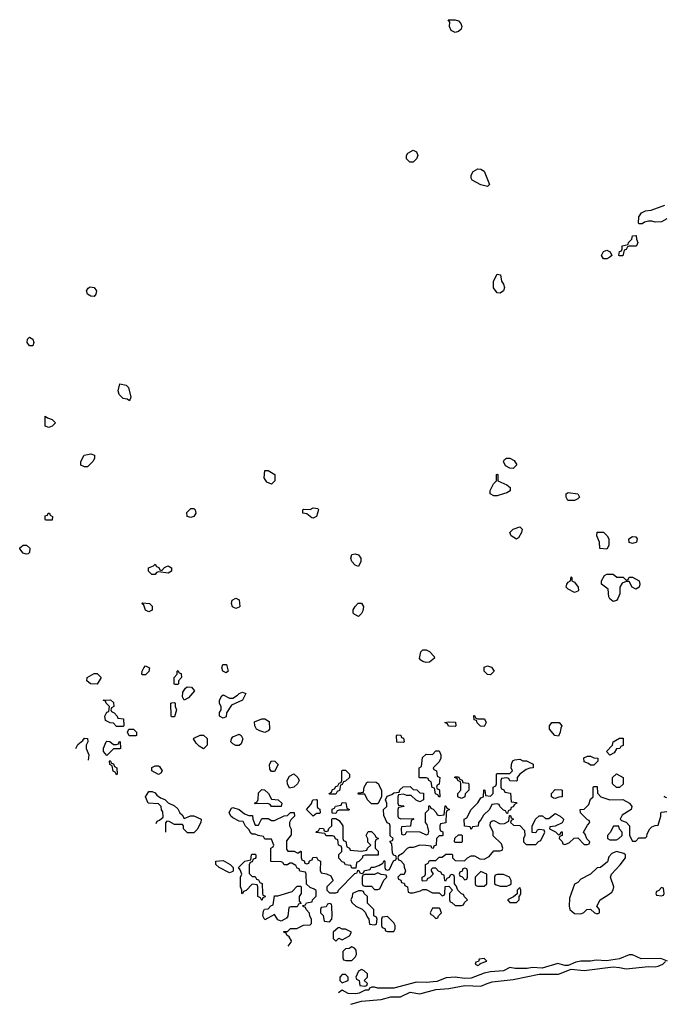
# Model space of a CAD drawing. Header units: inches. Extents: x 2722057 to 2913084, y 892730 to 1030005.
# Tile 6 of 231: x 2733589 to 2737587, y 1015661 to 1021773. Entities that reach past the tile are written whole.
import ezdxf

# ---------------------------------------------------------------- set-up
doc = ezdxf.new("R2010")
doc.units = ezdxf.units.IN
doc.header["$MEASUREMENT"] = 0
doc.layers.add('C7031', color=7, linetype='Continuous')
doc.layers.add('C7032', color=7, linetype='Continuous')

msp = doc.modelspace()

# ---------------------------------------------------------------- linework, layer by layer
at = {"layer": 'C7031', "color": 2, "elevation": 18}
for points in [[(2733650, 1019748), (2733635.3, 1019770), (2733638, 1019790), (2733650, 1019802), (2733670.7, 1019790.7), (2733676, 1019770), (2733670, 1019748.7)], [(2734270, 1019406), (2734256.4, 1019416.4), (2734230, 1019422), (2734205.6, 1019445.6), (2734199, 1019470), (2734210, 1019512), (2734250, 1019504.7), (2734264.7, 1019490), (2734278, 1019430)], [(2733770, 1019242), (2733748, 1019250), (2733747.3, 1019312.7), (2733762, 1019302), (2733790, 1019292), (2733810.9, 1019270.9), (2733810, 1019268), (2733790, 1019248.7)], [(2733990, 1018998), (2733968.4, 1019008.4), (2733968, 1019030), (2733988, 1019070), (2734030, 1019078), (2734054, 1019070), (2734054, 1019050), (2734042, 1019030), (2734010, 1018998)], [(2736650, 1018986), (2736630, 1018988), (2736603.1, 1019003.1), (2736588.7, 1019030), (2736596.4, 1019043.6), (2736608.4, 1019051.6), (2736630, 1019052), (2736656.9, 1019036.9), (2736672, 1019010)], [(2735150, 1018888.7), (2735122, 1018902), (2735106, 1018930), (2735110, 1018974), (2735130, 1018974), (2735172, 1018950), (2735171.3, 1018910)], [(2736530, 1018818), (2736506, 1018830), (2736506, 1018850), (2736528.4, 1018891.6), (2736546, 1018910), (2736546, 1018950), (2736548.9, 1018951.1), (2736554, 1018950), (2736554, 1018910), (2736610, 1018884.7), (2736632, 1018870), (2736630.8, 1018849.2), (2736610, 1018835.3), (2736590, 1018828.7), (2736550, 1018818)], [(2736988.7, 1018788.7), (2736978, 1018810), (2736978, 1018830), (2736990, 1018838), (2737050.7, 1018830.7), (2737062, 1018810), (2737050, 1018798), (2737030, 1018788.7)], [(2734650, 1018682), (2734628.7, 1018690), (2734625.6, 1018714.4), (2734650, 1018738), (2734670, 1018738), (2734678, 1018730), (2734681, 1018710), (2734670, 1018688.7)], [(2735410, 1018678), (2735400.4, 1018680.4), (2735370, 1018706), (2735346, 1018710), (2735346, 1018730), (2735350, 1018734), (2735390, 1018732), (2735410, 1018742), (2735438, 1018738), (2735442, 1018730), (2735430, 1018688)], [(2733750, 1018666), (2733746, 1018670), (2733747.3, 1018692.7), (2733762, 1018698), (2733766, 1018710), (2733774, 1018710), (2733778, 1018698), (2733792, 1018690), (2733790, 1018666)], [(2736670, 1018548.7), (2736638, 1018570), (2736628.7, 1018590), (2736649.5, 1018610.5), (2736690, 1018624.7), (2736704.7, 1018610), (2736701, 1018590), (2736683.6, 1018556.4)], [(2737230, 1018486), (2737188, 1018490), (2737186, 1018530), (2737168, 1018570), (2737170, 1018592), (2737210.8, 1018590.8), (2737232, 1018570), (2737242, 1018550), (2737242, 1018510)], [(2737390, 1018522), (2737370, 1018528), (2737368, 1018550), (2737390, 1018564.7), (2737410, 1018562), (2737418, 1018550), (2737414, 1018530), (2737410, 1018528)], [(2733630, 1018455.3), (2733610, 1018462), (2733589.1, 1018489.1), (2733590, 1018494), (2733610, 1018512), (2733631.6, 1018511.6), (2733651.6, 1018491.6), (2733650, 1018466), (2733642, 1018458)], [(2735690, 1018378), (2735670, 1018386), (2735649.1, 1018409.1), (2735642, 1018430), (2735650, 1018454), (2735670, 1018458), (2735690, 1018451.3), (2735704.7, 1018430), (2735704.7, 1018410)], [(2734470, 1018354), (2734487.3, 1018372.7), (2734500.4, 1018379.6), (2734510, 1018382), (2734531.3, 1018370), (2734531, 1018349), (2734510, 1018338), (2734450, 1018346), (2734438, 1018342), (2734430, 1018328), (2734408.4, 1018328.4), (2734388, 1018350), (2734388.9, 1018371.1), (2734418, 1018382), (2734430, 1018394), (2734438, 1018378), (2734452.7, 1018372.7), (2734458, 1018358)], [(2737030, 1018218), (2736990, 1018238), (2736978, 1018250), (2736982, 1018270), (2736990, 1018282), (2737006, 1018290), (2737010, 1018314), (2737014, 1018310), (2737014, 1018290), (2737030, 1018282), (2737052, 1018250), (2737054, 1018230), (2737050, 1018226)], [(2737350, 1018294), (2737362, 1018298), (2737368.4, 1018311.6), (2737390, 1018312), (2737430.7, 1018290.7), (2737436, 1018270), (2737431.3, 1018250), (2737410, 1018238), (2737388, 1018250), (2737370, 1018286), (2737350, 1018286), (2737324.7, 1018275.3), (2737312, 1018250), (2737311.1, 1018208.9), (2737299.8, 1018180.2), (2737290, 1018168), (2737270, 1018162), (2737250, 1018178), (2737242, 1018190), (2737238, 1018238), (2737198, 1018270), (2737198, 1018290), (2737216.4, 1018323.6), (2737230, 1018332), (2737270, 1018332), (2737292.7, 1018312.7), (2737331.6, 1018311.6)], [(2734930, 1018118), (2734909.2, 1018129.2), (2734902, 1018150), (2734906, 1018170), (2734930, 1018182), (2734951.1, 1018171.1), (2734954, 1018130), (2734950, 1018126)], [(2734390, 1018098), (2734370, 1018108), (2734358, 1018138), (2734346, 1018150), (2734350, 1018154), (2734394, 1018150), (2734411.6, 1018131.6), (2734410, 1018108)], [(2735690, 1018068), (2735663.1, 1018083.1), (2735658, 1018090), (2735658, 1018110), (2735668.9, 1018131.1), (2735688.9, 1018151.1), (2735710, 1018152), (2735722, 1018130), (2735716.9, 1018103.1), (2735710, 1018086)], [(2736110, 1017782), (2736088.9, 1017788.9), (2736076.4, 1017796.4), (2736068.4, 1017808.4), (2736078, 1017850), (2736090, 1017862), (2736110, 1017862), (2736130, 1017852), (2736159.6, 1017819.6), (2736162, 1017810), (2736130, 1017784)], [(2734350, 1017706), (2734346, 1017710), (2734348, 1017730), (2734358, 1017750), (2734370, 1017762), (2734394, 1017750), (2734390, 1017726), (2734370, 1017706)], [(2734870, 1017718), (2734848.7, 1017730), (2734842, 1017750), (2734849, 1017771), (2734871.3, 1017770), (2734882, 1017730)], [(2736510, 1017706), (2736490, 1017708), (2736468.9, 1017728.9), (2736470, 1017754), (2736490, 1017762), (2736514.4, 1017754.4), (2736532, 1017728)], [(2734070, 1017648), (2734028, 1017650), (2734006, 1017670), (2734008, 1017690), (2734050, 1017714), (2734070, 1017714), (2734094, 1017690)], [(2734550, 1017646), (2734548, 1017650), (2734548, 1017690), (2734566, 1017710), (2734566, 1017730), (2734570, 1017734), (2734578, 1017718), (2734590, 1017714), (2734592, 1017690), (2734574, 1017670), (2734574, 1017650), (2734570, 1017646)], [(2734610, 1017548), (2734598, 1017570), (2734600.4, 1017599.6), (2734616.4, 1017623.6), (2734628.4, 1017631.6), (2734654, 1017630), (2734672.7, 1017607.3), (2734636.9, 1017563.1)], [(2734850, 1017438), (2734828, 1017450), (2734828.4, 1017471.6), (2734838, 1017490), (2734838, 1017510), (2734828.9, 1017528.9), (2734828.7, 1017550), (2734843.1, 1017576.9), (2734850, 1017582), (2734890, 1017562), (2734910, 1017562), (2734940.4, 1017579.6), (2734950, 1017591.3), (2734970, 1017598), (2734991.3, 1017591.3), (2734970, 1017548), (2734902.8, 1017517.2), (2734872, 1017470), (2734870, 1017446)], [(2734190, 1017386), (2734170, 1017406), (2734150, 1017408), (2734122, 1017422), (2734118, 1017450), (2734130, 1017474), (2734142, 1017478), (2734146, 1017510), (2734126, 1017530), (2734122, 1017542), (2734106, 1017550), (2734151.6, 1017551.6), (2734170, 1017534), (2734172, 1017510), (2734158, 1017502), (2734154, 1017490), (2734158, 1017478), (2734174, 1017470), (2734194, 1017450), (2734198, 1017438), (2734232.7, 1017432.7), (2734234, 1017390), (2734230, 1017386)], [(2734530, 1017446), (2734528, 1017450), (2734526, 1017530), (2734532.7, 1017532.7), (2734550, 1017534), (2734554, 1017530), (2734554, 1017510), (2734562, 1017490), (2734550, 1017446)], [(2735110, 1017348.7), (2735078, 1017358), (2735058, 1017370), (2735048, 1017390), (2735046, 1017414), (2735090, 1017434), (2735110, 1017434), (2735136, 1017416), (2735138, 1017370), (2735130, 1017358)], [(2736470, 1017386), (2736447.3, 1017387.3), (2736427.3, 1017407.3), (2736422, 1017422), (2736407.3, 1017427.3), (2736406, 1017454), (2736410, 1017454), (2736418, 1017438), (2736430, 1017434), (2736472.7, 1017432.7), (2736482, 1017410)], [(2734267.3, 1017327.3), (2734258, 1017350), (2734266, 1017370), (2734294, 1017370), (2734314, 1017350), (2734314, 1017330), (2734310, 1017328)], [(2736290, 1017386), (2736248.4, 1017388.4), (2736242, 1017402), (2736226, 1017410), (2736250, 1017414), (2736291.6, 1017411.6), (2736294, 1017390)], [(2736930, 1017326), (2736908, 1017330), (2736875.3, 1017370), (2736875.3, 1017390), (2736890, 1017411.3), (2736934, 1017410), (2736952, 1017390), (2736944.7, 1017375.3), (2736942, 1017350)], [(2734730, 1017246), (2734703.1, 1017263.1), (2734683.1, 1017283.1), (2734666, 1017310), (2734670, 1017314), (2734708.9, 1017331.1), (2734730, 1017332), (2734751, 1017311), (2734752, 1017270)], [(2734930, 1017268), (2734910, 1017278), (2734898, 1017290), (2734902, 1017310), (2734910, 1017322), (2734950, 1017338), (2734962, 1017330), (2734972, 1017310), (2734962, 1017278), (2734950, 1017268)], [(2735970, 1017286), (2735928.9, 1017288.9), (2735926, 1017330), (2735930, 1017334), (2735952.7, 1017332.7), (2735958, 1017318), (2735970, 1017314), (2735974, 1017290)], [(2737250, 1017208), (2737228, 1017230), (2737266, 1017270), (2737268.9, 1017291.1), (2737310, 1017314), (2737332.7, 1017312.7), (2737332.7, 1017267.3), (2737318, 1017262), (2737311.6, 1017248.4), (2737290, 1017246), (2737276.9, 1017223.1)], [(2734170, 1017274), (2734190, 1017274), (2734202, 1017278), (2734206, 1017290), (2734212, 1017292), (2734214, 1017250), (2734210, 1017246), (2734170, 1017246), (2734130, 1017206), (2734108.7, 1017230), (2734108.9, 1017251.1), (2734126, 1017290), (2734130, 1017294), (2734147.3, 1017292.7)], [(2736190, 1016946), (2736182, 1016962), (2736167.3, 1016967.3), (2736162, 1017002), (2736147.3, 1017007.3), (2736142, 1017042), (2736126, 1017050), (2736122, 1017062), (2736110, 1017066), (2736070, 1017066), (2736066, 1017070), (2736066, 1017130), (2736082, 1017138), (2736087.3, 1017192.7), (2736110, 1017214), (2736150, 1017212), (2736170, 1017234), (2736190, 1017234), (2736202, 1017210), (2736202, 1017190), (2736190, 1017166), (2736154, 1017130), (2736158, 1017118), (2736174, 1017110), (2736178, 1017078), (2736194, 1017070), (2736191.6, 1017028.4), (2736178, 1017022), (2736174, 1017010), (2736178, 1016998), (2736190, 1016994), (2736192.7, 1016987.3), (2736194, 1016950)], [(2737130, 1017146), (2737116.4, 1017156.4), (2737090, 1017166), (2737088.7, 1017191.3), (2737110, 1017202), (2737130, 1017202), (2737150, 1017192), (2737174, 1017190), (2737174, 1017170), (2737150, 1017146)], [(2734190, 1017086), (2734182, 1017102), (2734168.4, 1017108.4), (2734162, 1017142), (2734148, 1017150), (2734146, 1017170), (2734150, 1017174), (2734158, 1017158), (2734170, 1017154), (2734178, 1017138), (2734192, 1017130), (2734194, 1017090)], [(2734450, 1017088), (2734408, 1017110), (2734409.3, 1017130.7), (2734430, 1017142), (2734450, 1017142), (2734456.9, 1017136.9), (2734472, 1017110), (2734463.6, 1017096.4)], [(2735150, 1017106), (2735140.4, 1017120.4), (2735138, 1017150), (2735150, 1017172), (2735170.9, 1017170.9), (2735191.3, 1017150), (2735170, 1017106)], [(2736670, 1017046), (2736628.4, 1017048.4), (2736622, 1017062), (2736610, 1017066), (2736578, 1017062), (2736574, 1017050), (2736574, 1017010), (2736578, 1016998), (2736592.7, 1016992.7), (2736598, 1016978), (2736632.7, 1016972.7), (2736638, 1016918), (2736670, 1016914), (2736672, 1016910), (2736658, 1016902), (2736650, 1016886), (2736638, 1016882), (2736632.7, 1016867.3), (2736618, 1016862), (2736614, 1016846), (2736610, 1016846), (2736602, 1016862), (2736590, 1016866), (2736566, 1016890), (2736562, 1016902), (2736550, 1016906), (2736518, 1016902), (2736502, 1016870), (2736465.4, 1016834.6), (2736450, 1016806), (2736434, 1016790), (2736432.7, 1016767.3), (2736398, 1016762), (2736390, 1016746), (2736382, 1016762), (2736347.3, 1016767.3), (2736346, 1016810), (2736362, 1016818), (2736388.9, 1016871.1), (2736430, 1016912), (2736450, 1016942), (2736466, 1016950), (2736467.3, 1016992.7), (2736474, 1016990), (2736478, 1016958), (2736510, 1016954), (2736526, 1016970), (2736526, 1017010), (2736542, 1017018), (2736546, 1017030), (2736546, 1017090), (2736550, 1017094), (2736630, 1017094), (2736646, 1017110), (2736638, 1017130), (2736640.4, 1017159.6), (2736650, 1017174), (2736660.4, 1017179.6), (2736690, 1017182), (2736710, 1017172), (2736731.6, 1017171.6), (2736772.7, 1017152.7), (2736774, 1017130), (2736752.7, 1017127.3), (2736730, 1017118), (2736692, 1017090), (2736674, 1017070), (2736674, 1017050)], [(2735263.1, 1017003.1), (2735249, 1017029), (2735248.7, 1017050), (2735262, 1017078), (2735290, 1017092), (2735314, 1017070), (2735322, 1017050), (2735311.1, 1017028.9), (2735290, 1017008.7)], [(2735510, 1016966), (2735508, 1016970), (2735522, 1016978), (2735530, 1016994), (2735542, 1016998), (2735550, 1017014), (2735562, 1017018), (2735570, 1017034), (2735582, 1017038), (2735586, 1017050), (2735586, 1017110), (2735590, 1017114), (2735610, 1017114), (2735634, 1017090), (2735634, 1017070), (2735610, 1017046), (2735598, 1017042), (2735590, 1017026), (2735578, 1017022), (2735571.6, 1016988.4), (2735558, 1016982), (2735550, 1016966)], [(2736330, 1016938), (2736306, 1016950), (2736306, 1016970), (2736326, 1016990), (2736326, 1017030), (2736322, 1017042), (2736306, 1017050), (2736302, 1017062), (2736286, 1017070), (2736290, 1017074), (2736310, 1017074), (2736318, 1017058), (2736332.7, 1017052.7), (2736338, 1017038), (2736370, 1017034), (2736374, 1017030), (2736374, 1016990), (2736352, 1016968), (2736350, 1016948)], [(2737290, 1017006), (2737266, 1017030), (2737266, 1017070), (2737290, 1017092), (2737332, 1017070), (2737331.6, 1017028.4), (2737310, 1017006)], [(2735770, 1016906), (2735746, 1016930), (2735730, 1016966), (2735690, 1016966), (2735686, 1016970), (2735690, 1016974), (2735722, 1016978), (2735726, 1017010), (2735742, 1017038), (2735750, 1017042), (2735799.6, 1017039.6), (2735814, 1017030), (2735819.6, 1017019.6), (2735832.7, 1016987.3), (2735834, 1016950), (2735810, 1016906)], [(2735150, 1016888), (2735142, 1016902), (2735127.3, 1016907.3), (2735050, 1016906), (2735046, 1016910), (2735062, 1016918), (2735067.3, 1016932.7), (2735070, 1016974), (2735090, 1016994), (2735107.3, 1016992.7), (2735132, 1016970), (2735150, 1016934), (2735191.3, 1016931.3), (2735214, 1016910), (2735210, 1016888)], [(2736910, 1016938), (2736900.4, 1016940.4), (2736888.4, 1016948.4), (2736888, 1016970), (2736910, 1016994), (2736950, 1016992), (2736954, 1016990), (2736954, 1016950), (2736950, 1016948), (2736932.7, 1016947.3)], [(2735410, 1016828), (2735368, 1016870), (2735396.4, 1016903.6), (2735408, 1016930), (2735430, 1016932), (2735434, 1016930), (2735434, 1016890), (2735438, 1016878), (2735451.6, 1016871.6), (2735452, 1016850), (2735450, 1016846), (2735430, 1016846)], [(2735550, 1016846), (2735527.3, 1016847.3), (2735527.3, 1016872.7), (2735542, 1016878), (2735548.4, 1016891.6), (2735582, 1016898), (2735590, 1016914), (2735612.7, 1016912.7), (2735618, 1016878), (2735634, 1016870), (2735630, 1016866), (2735570, 1016866), (2735558, 1016862)], [(2735710, 1016612), (2735742, 1016618), (2735746, 1016630), (2735766, 1016650), (2735748.4, 1016668.4), (2735747.3, 1016687.3), (2735738, 1016710), (2735750, 1016734), (2735770, 1016734), (2735792.7, 1016712.7), (2735798, 1016698), (2735814, 1016690), (2735798, 1016682), (2735794, 1016670), (2735794, 1016630), (2735811.6, 1016611.6), (2735812.7, 1016587.3), (2735732.7, 1016587.3), (2735718, 1016582), (2735712.7, 1016567.3), (2735692.7, 1016547.3), (2735678, 1016542), (2735674, 1016506), (2735670, 1016506), (2735650, 1016506), (2735642, 1016522), (2735610, 1016526), (2735602, 1016542), (2735590, 1016546), (2735568.4, 1016568.4), (2735568.4, 1016591.6), (2735586, 1016610), (2735586, 1016630), (2735582, 1016642), (2735566, 1016650), (2735562, 1016682), (2735547.3, 1016687.3), (2735542, 1016702), (2735530, 1016706), (2735490, 1016706), (2735482, 1016722), (2735428.4, 1016728.4), (2735430, 1016734), (2735442, 1016738), (2735450, 1016754), (2735472.7, 1016752.7), (2735478, 1016738), (2735490, 1016734), (2735502, 1016738), (2735507.3, 1016752.7), (2735526, 1016770), (2735526, 1016810), (2735530, 1016814), (2735550, 1016814), (2735570, 1016802), (2735594, 1016770), (2735594, 1016690), (2735598, 1016678), (2735611.6, 1016671.6), (2735618, 1016638), (2735634, 1016630), (2735638, 1016618)], [(2737272.7, 1016767.3), (2737252, 1016728), (2737234, 1016710), (2737234, 1016690), (2737250, 1016682), (2737290, 1016682), (2737306, 1016690), (2737326, 1016710), (2737326, 1016730), (2737308.4, 1016748.4), (2737306, 1016766)], [(2736290, 1016666), (2736286, 1016670), (2736287.3, 1016692.7), (2736310, 1016714), (2736330, 1016714), (2736334, 1016710), (2736334, 1016670), (2736330, 1016666)], [(2735030, 1016454), (2735050, 1016454), (2735058, 1016438), (2735070, 1016434), (2735078, 1016418), (2735092, 1016412), (2735094, 1016350), (2735098, 1016338), (2735110, 1016334), (2735112, 1016328), (2735098, 1016322), (2735090, 1016306), (2735082, 1016322), (2735066, 1016330), (2735066, 1016390), (2735062, 1016402), (2735030, 1016406), (2734992.7, 1016367.3), (2734978, 1016362), (2734970, 1016346), (2734966, 1016350), (2734966, 1016370), (2734958, 1016390), (2734958, 1016450), (2734966, 1016470), (2734956.4, 1016496.4), (2734946, 1016510), (2734986, 1016550), (2735022, 1016558), (2735026, 1016590), (2735030, 1016594), (2735050, 1016594), (2735054, 1016590), (2735052.7, 1016572.7), (2735050, 1016566), (2735038, 1016562), (2735030, 1016546), (2735018, 1016542), (2735012.7, 1016527.3), (2735012.7, 1016472.7)], [(2737290, 1016608.7), (2737262, 1016598), (2737243.5, 1016576.5), (2737234, 1016546), (2737192, 1016510), (2737170, 1016508), (2737130, 1016468.7), (2737070, 1016438), (2737050, 1016418), (2737030, 1016406), (2736999.6, 1016320.4), (2736996, 1016270), (2737002, 1016250), (2737030, 1016224.7), (2737070, 1016222), (2737088.4, 1016231.6), (2737106, 1016250), (2737130, 1016252), (2737154, 1016230), (2737170, 1016222), (2737186, 1016230), (2737186, 1016250), (2737168, 1016270), (2737188.7, 1016310), (2737239.3, 1016340.7), (2737262, 1016358), (2737269.1, 1016370.9), (2737274, 1016390), (2737254, 1016450), (2737259, 1016470), (2737312.9, 1016527.1), (2737346, 1016570), (2737346, 1016590), (2737336.4, 1016596.4)], [(2734890, 1016478), (2734826, 1016510), (2734806, 1016530), (2734806, 1016550), (2734850, 1016554), (2734894, 1016530), (2734914, 1016510), (2734914, 1016490), (2734910, 1016486)], [(2735810, 1016478), (2735790, 1016466), (2735730, 1016466), (2735718, 1016462), (2735714, 1016450), (2735714, 1016410), (2735718, 1016398), (2735730, 1016394), (2735770, 1016394), (2735790, 1016374), (2735810, 1016374), (2735822, 1016378), (2735847.3, 1016432.7), (2735866, 1016450), (2735862, 1016462), (2735830, 1016466)], [(2736350, 1016506), (2736338, 1016502), (2736332.7, 1016487.3), (2736318, 1016482), (2736314, 1016470), (2736318, 1016458), (2736332.7, 1016452.7), (2736350, 1016434), (2736362, 1016438), (2736366, 1016450), (2736366, 1016490), (2736362, 1016502)], [(2736450, 1016486), (2736414, 1016450), (2736414, 1016410), (2736418, 1016398), (2736430, 1016394), (2736470, 1016394), (2736486, 1016410), (2736486, 1016470)], [(2736590, 1016466), (2736550, 1016466), (2736538, 1016462), (2736534, 1016450), (2736534, 1016410), (2736543.6, 1016403.6), (2736570, 1016394), (2736610, 1016394), (2736630, 1016402), (2736638, 1016410), (2736638, 1016430), (2736626, 1016450)], [(2735210, 1016178), (2735200.4, 1016180.4), (2735190, 1016186), (2735170, 1016218), (2735110, 1016186), (2735098, 1016210), (2735100.4, 1016239.6), (2735107.3, 1016252.7), (2735130, 1016254), (2735147.3, 1016272.7), (2735162, 1016278), (2735170, 1016334), (2735190, 1016334), (2735279, 1016361), (2735310, 1016394), (2735330, 1016394), (2735334, 1016390), (2735334, 1016350), (2735322, 1016330), (2735322, 1016302), (2735334, 1016286), (2735318, 1016282), (2735310, 1016266), (2735270, 1016266), (2735258, 1016262), (2735251.6, 1016208.4), (2735243.6, 1016196.4), (2735230, 1016188)], [(2735710, 1016366), (2735690, 1016366), (2735654, 1016350), (2735651.6, 1016328.4), (2735642, 1016310), (2735650, 1016294), (2735674, 1016270), (2735712.7, 1016252.7), (2735732.7, 1016232.7), (2735743.6, 1016203.6), (2735754, 1016190), (2735758, 1016158), (2735790, 1016154), (2735802, 1016158), (2735806, 1016190), (2735802, 1016202), (2735786, 1016210), (2735786, 1016250), (2735746, 1016290), (2735746, 1016330), (2735726, 1016350), (2735722, 1016362)], [(2736690, 1016386), (2736674, 1016370), (2736674, 1016346), (2736652.7, 1016327.3), (2736614, 1016310), (2736630, 1016294), (2736670, 1016294), (2736686, 1016310), (2736686, 1016334), (2736690, 1016334), (2736698, 1016350), (2736698, 1016370)], [(2737570, 1016386), (2737552.7, 1016367.3), (2737538, 1016362), (2737534, 1016350), (2737538, 1016338), (2737570, 1016334), (2737582, 1016338), (2737586, 1016350), (2737582, 1016382)], [(2735510, 1016286), (2735498, 1016282), (2735490, 1016266), (2735458, 1016262), (2735454, 1016250), (2735454, 1016230), (2735471.6, 1016211.6), (2735478, 1016178), (2735510, 1016174), (2735526, 1016190), (2735528, 1016210), (2735526, 1016270), (2735522, 1016282)], [(2736190, 1016258), (2736150, 1016258), (2736134, 1016230), (2736138, 1016218), (2736150, 1016214), (2736170, 1016194), (2736182, 1016198), (2736186, 1016210), (2736206, 1016230), (2736195.3, 1016255.3)], [(2735870, 1016206), (2735838, 1016202), (2735834, 1016190), (2735834, 1016150), (2735838, 1016138), (2735852.7, 1016132.7), (2735858, 1016118), (2735870, 1016114), (2735910, 1016114), (2735918, 1016130), (2735918, 1016150), (2735910, 1016166)], [(2735570, 1016138), (2735563.6, 1016136.4), (2735534, 1016110), (2735534, 1016070), (2735550, 1016054), (2735568, 1016072), (2735590, 1016062), (2735634.6, 1016085.4), (2735646, 1016110), (2735610, 1016128), (2735590, 1016128)], [(2735650, 1016018), (2735631.6, 1016008.4), (2735610, 1016006), (2735594, 1015990), (2735594, 1015950), (2735598, 1015938), (2735612.7, 1015932.7), (2735650, 1015934), (2735670, 1015954), (2735678, 1015970), (2735676.4, 1015996.4), (2735666, 1016010)], [(2736470, 1015946), (2736438, 1015942), (2736434, 1015926), (2736418, 1015922), (2736414, 1015910), (2736430, 1015902), (2736446, 1015910), (2736446, 1015914), (2736486, 1015930)], [(2735610, 1015846), (2735590, 1015846), (2735574, 1015830), (2735574, 1015810), (2735590, 1015794), (2735610, 1015802), (2735626, 1015810), (2735626, 1015830)], [(2735710, 1015878), (2735690, 1015866), (2735674, 1015830), (2735678, 1015818), (2735694, 1015810), (2735698, 1015778), (2735730, 1015774), (2735742, 1015778), (2735746, 1015790), (2735726, 1015810), (2735746, 1015830), (2735746, 1015850), (2735726, 1015870)]]:
    msp.add_lwpolyline(points, close=True, dxfattribs=at)
for points in [[(2733936.9, 1017248), (2733950, 1017274), (2733980.4, 1017299.6), (2733990, 1017314), (2734010, 1017312), (2734012, 1017290), (2734002, 1017270), (2734002, 1017250), (2734018, 1017210), (2734014.6, 1017175.7)], [(2735255.2, 1016021.2), (2735273.6, 1016046.4), (2735275.3, 1016055.3), (2735260.4, 1016080.4), (2735246, 1016090), (2735242, 1016102), (2735230, 1016106), (2735227.3, 1016112.7), (2735250, 1016114), (2735268.4, 1016131.6), (2735307.3, 1016132.7), (2735348.4, 1016151.6), (2735390, 1016154), (2735398, 1016162), (2735398, 1016190), (2735388.4, 1016208.4), (2735387.3, 1016227.3), (2735366, 1016250), (2735362, 1016262), (2735347.3, 1016267.3), (2735346, 1016274), (2735362, 1016278), (2735368.4, 1016291.6), (2735402, 1016298), (2735406, 1016310), (2735427.3, 1016332.7), (2735427.3, 1016367.3), (2735416.4, 1016376.4), (2735390, 1016386), (2735367.3, 1016407.3), (2735366, 1016470), (2735362, 1016482), (2735327.3, 1016487.3), (2735322, 1016502), (2735310, 1016506), (2735302, 1016522), (2735276.4, 1016536.4), (2735263.6, 1016536.4), (2735250, 1016526), (2735230, 1016526), (2735222, 1016542), (2735210, 1016546), (2735147.3, 1016547.3), (2735146, 1016630), (2735162, 1016638), (2735166, 1016650), (2735150, 1016686), (2735110, 1016686), (2735102, 1016702), (2735068.4, 1016708.4), (2735050, 1016718), (2735030, 1016718), (2735023.1, 1016723.1), (2735010, 1016746), (2734990, 1016766), (2734975.3, 1016795.3), (2734950, 1016798), (2734910, 1016818), (2734898, 1016830), (2734888.7, 1016851.3), (2734902, 1016878), (2734910, 1016882), (2734950.9, 1016870.9), (2734983.6, 1016843.6), (2735010, 1016834), (2735032.7, 1016832.7), (2735034, 1016810), (2735050, 1016774), (2735070, 1016774), (2735090, 1016814), (2735130, 1016814), (2735150, 1016802), (2735170, 1016802), (2735228.4, 1016831.6), (2735250, 1016834), (2735268.4, 1016851.6), (2735291.1, 1016851.1), (2735294, 1016830), (2735270, 1016806), (2735262, 1016790), (2735262, 1016770), (2735272.7, 1016747.3), (2735272.7, 1016712.7), (2735243.6, 1016676.4), (2735243.6, 1016623.6), (2735252.7, 1016612.7), (2735291.1, 1016611.1), (2735310, 1016602), (2735318, 1016602), (2735330, 1016612), (2735334, 1016610), (2735334, 1016570), (2735338, 1016558), (2735352.7, 1016552.7), (2735358, 1016538), (2735370, 1016534), (2735382, 1016538), (2735387.3, 1016552.7), (2735402, 1016558), (2735407.3, 1016572.7), (2735430, 1016574), (2735438, 1016558), (2735454, 1016550), (2735452.7, 1016492.7), (2735458, 1016478), (2735491.6, 1016471.6), (2735518, 1016458), (2735531.6, 1016431.6), (2735531.6, 1016428.4), (2735494, 1016390), (2735494, 1016370), (2735510, 1016354), (2735550, 1016354), (2735562, 1016358), (2735566, 1016370), (2735667.3, 1016472.7), (2735682, 1016478), (2735686, 1016494), (2735692.7, 1016492.7), (2735698, 1016478), (2735710, 1016474), (2735722, 1016478), (2735727.3, 1016492.7), (2735762, 1016498), (2735768, 1016512), (2735787.3, 1016512.7), (2735816.4, 1016523.6), (2735842, 1016538), (2735850, 1016554), (2735854, 1016550), (2735854, 1016510), (2735858, 1016498), (2735870, 1016494), (2735882, 1016498), (2735907.3, 1016552.7), (2735922, 1016558), (2735926, 1016570), (2735922, 1016582), (2735907.3, 1016587.3), (2735900.4, 1016600.4), (2735898, 1016658), (2735886, 1016670), (2735886, 1016674), (2735902, 1016678), (2735906, 1016690), (2735886, 1016706), (2735886, 1016770), (2735882, 1016782), (2735868.4, 1016788.4), (2735847.3, 1016832.7), (2735846, 1016870), (2735866, 1016890), (2735866, 1016910), (2735858, 1016930), (2735867.3, 1016952.7), (2735896.4, 1016963.6), (2735910, 1016974), (2735942, 1016978), (2735947.3, 1016992.7), (2735968.4, 1017011.6), (2736010, 1017014), (2736030, 1016994), (2736052.7, 1016992.7), (2736070, 1016974), (2736092.7, 1016972.7), (2736094, 1016930), (2736070, 1016918), (2736047.3, 1016927.3), (2736016.4, 1016956.4), (2735990, 1016958), (2735970, 1016966), (2735938, 1016962), (2735934, 1016950), (2735934, 1016910), (2735938, 1016898), (2735970, 1016894), (2735974, 1016890), (2735938, 1016882), (2735934, 1016870), (2735934, 1016830), (2735938, 1016818), (2735952.7, 1016812.7), (2736030, 1016814), (2736034, 1016810), (2736018, 1016802), (2736012.7, 1016767.3), (2735958, 1016762), (2735954, 1016750), (2735958, 1016718), (2735970, 1016714), (2735982, 1016718), (2735990, 1016734), (2736070, 1016732), (2736110, 1016714), (2736122, 1016718), (2736126, 1016734), (2736120.4, 1016760.4), (2736116.4, 1016776.4), (2736106, 1016790), (2736106, 1016850), (2736126, 1016870), (2736127.3, 1016892.7), (2736132.7, 1016892.7), (2736138, 1016878), (2736152.7, 1016872.7), (2736172.7, 1016852.7), (2736178, 1016838), (2736190, 1016834), (2736222, 1016838), (2736227.3, 1016892.7), (2736232.7, 1016892.7), (2736238, 1016878), (2736254, 1016870), (2736238, 1016862), (2736234, 1016850), (2736232.7, 1016787.3), (2736198, 1016782), (2736194, 1016770), (2736194, 1016750), (2736198, 1016738), (2736212.7, 1016732.7), (2736214, 1016710), (2736210, 1016706), (2736190, 1016706), (2736174, 1016690), (2736171.6, 1016648.4), (2736158, 1016642), (2736152.7, 1016627.3), (2736146, 1016630), (2736142, 1016642), (2736107.3, 1016647.3), (2736070, 1016648), (2736030, 1016635.3), (2736005.4, 1016634.6), (2735991.6, 1016628.4), (2735963.6, 1016596.4), (2735938, 1016582), (2735934, 1016570), (2735938, 1016558), (2735950, 1016554), (2735971.3, 1016531.3), (2735972.7, 1016512.7), (2735982, 1016490), (2735972.7, 1016467.3), (2735950, 1016466), (2735934, 1016450), (2735938, 1016438), (2735952.7, 1016432.7), (2735958, 1016418), (2735972.7, 1016412.7), (2735978, 1016398), (2735994, 1016390), (2735998, 1016358), (2736010, 1016354), (2736030, 1016354), (2736074.6, 1016365.4), (2736090, 1016374), (2736110, 1016374), (2736150, 1016354), (2736190, 1016354), (2736210, 1016334), (2736222, 1016338), (2736226, 1016350), (2736227.3, 1016392.7), (2736250, 1016394), (2736274, 1016370), (2736254, 1016350), (2736254, 1016310), (2736258, 1016298), (2736270, 1016294), (2736290, 1016274), (2736330, 1016274), (2736342, 1016278), (2736347.3, 1016292.7), (2736366, 1016310), (2736347.3, 1016327.3), (2736342, 1016342), (2736330, 1016346), (2736306, 1016370), (2736296.4, 1016396.4), (2736286, 1016410), (2736286, 1016450), (2736282, 1016462), (2736270, 1016466), (2736258, 1016462), (2736252.7, 1016447.3), (2736238, 1016442), (2736230, 1016426), (2736226, 1016430), (2736222, 1016462), (2736210, 1016466), (2736202, 1016482), (2736187.3, 1016487.3), (2736170, 1016506), (2736150, 1016506), (2736142, 1016498), (2736142, 1016490), (2736154, 1016470), (2736130, 1016446), (2736118, 1016442), (2736112.7, 1016427.3), (2736090, 1016426), (2736086, 1016430), (2736086, 1016450), (2736102, 1016458), (2736106, 1016470), (2736106, 1016530), (2736122, 1016538), (2736130, 1016554), (2736170, 1016554), (2736190, 1016574), (2736210, 1016574), (2736232.7, 1016592.7), (2736270, 1016594), (2736274, 1016590), (2736274, 1016570), (2736290, 1016554), (2736347.3, 1016552.7), (2736366, 1016570), (2736390, 1016582), (2736410, 1016582), (2736443.6, 1016563.6), (2736470, 1016562), (2736500.4, 1016579.6), (2736530, 1016614), (2736570, 1016614), (2736582, 1016618), (2736586, 1016630), (2736576.4, 1016656.4), (2736526, 1016706), (2736526, 1016730), (2736506, 1016770), (2736508.4, 1016791.6), (2736520.4, 1016799.6), (2736530, 1016802), (2736570, 1016782), (2736596.4, 1016783.6), (2736622, 1016798), (2736626, 1016834), (2736632.7, 1016832.7), (2736638, 1016818), (2736652, 1016810), (2736638, 1016802), (2736634, 1016790), (2736652.7, 1016772.7), (2736691.6, 1016771.6), (2736719.6, 1016739.6), (2736722, 1016710), (2736714, 1016690), (2736714, 1016670), (2736730, 1016654), (2736790, 1016654), (2736807.3, 1016672.7), (2736822, 1016678), (2736846, 1016730), (2736842, 1016742), (2736810, 1016746), (2736798, 1016742), (2736790, 1016726), (2736767.3, 1016727.3), (2736767.3, 1016767.3), (2736788, 1016810), (2736810, 1016831.3), (2736831.1, 1016831.1), (2736850, 1016814), (2736870, 1016814), (2736910, 1016844.7), (2736942, 1016830), (2736962, 1016810), (2736959.6, 1016800.4), (2736952.7, 1016787.3), (2736910, 1016766), (2736878, 1016762), (2736874, 1016750), (2736912.7, 1016732.7), (2736930, 1016714), (2736942, 1016718), (2736947.3, 1016732.7), (2736952.7, 1016732.7), (2736954, 1016710), (2736938, 1016702), (2736934, 1016690), (2736952.7, 1016672.7), (2736958, 1016658), (2736970, 1016654), (2736996.4, 1016663.6), (2737027.3, 1016692.7), (2737050, 1016694), (2737090, 1016654), (2737110, 1016654), (2737122, 1016658), (2737126, 1016670), (2737107.3, 1016687.3), (2737096.4, 1016716.4), (2737086, 1016730), (2737110, 1016774), (2737126, 1016790), (2737122, 1016802), (2737110, 1016806), (2737068, 1016850), (2737066, 1016870), (2737090, 1016872), (2737118, 1016902), (2737130, 1016934), (2737146, 1016950), (2737146, 1017010), (2737150, 1017014), (2737170, 1017014), (2737172.7, 1016972.7), (2737194, 1016950), (2737250, 1016931.3), (2737330, 1016932), (2737372, 1016910), (2737384.7, 1016890), (2737382, 1016870), (2737325.4, 1016834.6), (2737314, 1016810), (2737322, 1016802), (2737350, 1016792), (2737372, 1016770), (2737372, 1016710), (2737390, 1016674), (2737410, 1016674), (2737430, 1016694), (2737470, 1016694), (2737478, 1016702), (2737480.4, 1016719.6), (2737498, 1016750), (2737510, 1016762), (2737530, 1016772), (2737550, 1016774), (2737566, 1016830), (2737566, 1016850), (2737570, 1016854), (2737602, 1016858)], [(2734435.1, 1016784.3), (2734442, 1016798), (2734456.4, 1016803.6), (2734478, 1016822), (2734476.4, 1016856.4), (2734468.4, 1016868.4), (2734466, 1016890), (2734450, 1016906), (2734386, 1016910), (2734368.7, 1016950), (2734390, 1016982), (2734410, 1016982), (2734430, 1016974), (2734439.6, 1016959.6), (2734462, 1016942), (2734490, 1016932), (2734510, 1016912), (2734550, 1016894), (2734570, 1016874), (2734582, 1016850), (2734596.9, 1016836.9), (2734610, 1016814)], [(2737602, 1016942), (2737586, 1016950), (2737590, 1016954)], [(2734610, 1016814), (2734648.9, 1016831.1), (2734668.9, 1016831.1), (2734714, 1016810), (2734712, 1016790), (2734690, 1016746), (2734670, 1016726), (2734630, 1016726), (2734606, 1016750), (2734606, 1016770), (2734598, 1016778), (2734550, 1016778), (2734516.4, 1016796.4), (2734502, 1016798), (2734492.7, 1016787.3), (2734493.7, 1016729.8)], [(2737606, 1015930), (2737565.2, 1015945.2), (2737444.5, 1015944.5), (2737390, 1015968.7), (2737370, 1015968.7), (2737310, 1015943.7), (2737228.1, 1015931.9), (2737164.9, 1015935.1), (2737129.3, 1015929.3), (2737070, 1015929.2), (2737038, 1015922), (2736990, 1015902.7), (2736970, 1015902), (2736926, 1015914), (2736830, 1015885.2), (2736770, 1015889.2), (2736736.3, 1015883.7), (2736662.7, 1015882.7), (2736630, 1015888.7), (2736590.5, 1015869.5), (2736510, 1015863.7), (2736470, 1015854), (2736390, 1015824.5), (2736350, 1015822), (2736289.4, 1015829.4), (2736234.6, 1015825.4), (2736176.7, 1015803.3), (2736110, 1015796), (2736050, 1015799), (2735910, 1015760.9), (2735810, 1015762), (2735790, 1015768), (2735772.7, 1015767.3), (2735758, 1015762), (2735754, 1015750), (2735731.3, 1015748.7), (2735694, 1015730), (2735673.7, 1015726.3), (2735627.3, 1015727.3), (2735590, 1015748), (2735565.8, 1015732.1)], [(2735642, 1015661.2), (2735710, 1015680.4), (2735830, 1015690.4), (2735890, 1015707.4), (2735950, 1015707), (2736010, 1015735.8), (2736070, 1015727.2), (2736170, 1015752.7), (2736250, 1015758.5), (2736350, 1015777.6), (2736450, 1015773.7), (2736488.6, 1015791.4), (2736520, 1015800), (2736650, 1015815.8), (2736810, 1015848.8), (2736930, 1015849), (2737010, 1015879.3), (2737090, 1015870.5), (2737270, 1015893), (2737310, 1015890.5), (2737350, 1015881.3), (2737490, 1015895.8), (2737530, 1015894.4), (2737550, 1015897.1), (2737578, 1015910), (2737594, 1015926)]]:
    msp.add_lwpolyline(points, dxfattribs=at)
at = {"layer": 'C7032', "color": 2, "elevation": 18}
for points in [[(2736290, 1021694), (2736265.6, 1021705.6), (2736255.3, 1021730), (2736256.4, 1021756.4), (2736247.3, 1021772.7), (2736290, 1021771.3), (2736310, 1021764.7), (2736324.7, 1021750), (2736331, 1021730), (2736326.4, 1021713.6), (2736310, 1021699)], [(2736009.2, 1020889.2), (2735988, 1020910), (2735988, 1020930), (2735996.4, 1020943.6), (2736030, 1020962), (2736050, 1020952), (2736058, 1020930), (2736050.6, 1020909.4), (2736030, 1020889.2)], [(2736490, 1020738), (2736450, 1020748), (2736396.4, 1020776.4), (2736388.4, 1020788.4), (2736388.4, 1020808.4), (2736402, 1020830), (2736430, 1020846), (2736450, 1020844.7), (2736470, 1020832), (2736502, 1020750)], [(2737310, 1020306), (2737306, 1020310), (2737310, 1020334), (2737322, 1020338), (2737326, 1020350), (2737326, 1020370), (2737362, 1020378), (2737366, 1020390), (2737386, 1020410), (2737388.9, 1020431.1), (2737412.7, 1020432.7), (2737414, 1020410), (2737422, 1020390), (2737414, 1020370), (2737410, 1020366), (2737370, 1020366), (2737358, 1020362), (2737350, 1020346), (2737338, 1020342), (2737330, 1020306)], [(2737230, 1020288), (2737209.1, 1020289.1), (2737198, 1020310), (2737210, 1020334), (2737230, 1020342), (2737251.1, 1020331.1), (2737262, 1020310), (2737250, 1020298)], [(2736570, 1020075.3), (2736550, 1020078), (2736528.4, 1020108.4), (2736528, 1020150), (2736550, 1020194), (2736572, 1020190), (2736578, 1020150), (2736590.7, 1020130.7), (2736596, 1020110), (2736590, 1020088.7)], [(2734050, 1020055.3), (2734030, 1020057.2), (2734009, 1020070), (2734004, 1020090), (2734013.6, 1020106.4), (2734025.2, 1020114.8), (2734050, 1020111.3), (2734066, 1020090), (2734061, 1020070)]]:
    msp.add_lwpolyline(points, close=True, dxfattribs=at)
msp.add_lwpolyline([(2737603.6, 1020536.4), (2737570, 1020518), (2737530, 1020515.3), (2737510, 1020522), (2737490, 1020522), (2737464.7, 1020515.3), (2737450, 1020506), (2737430, 1020506), (2737428, 1020510), (2737428.7, 1020550), (2737445.2, 1020574.8), (2737470, 1020586), (2737506, 1020590), (2737590, 1020622)], dxfattribs=at)

doc.saveas('drawing.dxf')
